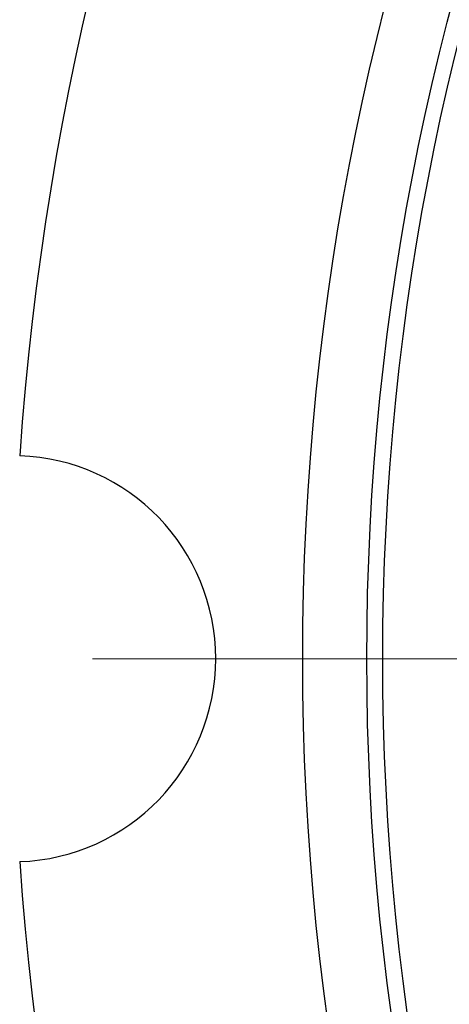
# Model space of a CAD drawing. Header units: millimetres. Extents: x -50 to 901, y -50 to 714.
# Tile 9 of 186: x -49.88 to -42.47, y -5.96 to 11.01. Entities that reach past the tile are written whole.
import ezdxf

# ---------------------------------------------------------------- set-up
doc = ezdxf.new("R2010")
doc.units = ezdxf.units.MM

# ---------------------------------------------------------------- blocks, each defined once
blk = doc.blocks.new('SW_CENTERMARKSYMBOL_0')
at = {"color": 0, "linetype": 'Continuous', "lineweight": 18}
blk.add_line((-10, 0), (-48.622, 0), dxfattribs=at)
blk = doc.blocks.new('SW_CENTERMARKSYMBOL_563')
at = {"color": 0, "linetype": 'Continuous', "lineweight": 18}
blk.add_line((-10, 0), (-48.622, 0), dxfattribs=at)
blk = doc.blocks.new('SW_CENTERMARKSYMBOL_1126')
at = {"color": 0, "linetype": 'Continuous', "lineweight": 18}
blk.add_line((-10, 0), (-48.622, 0), dxfattribs=at)
blk = doc.blocks.new('SW_CENTERMARKSYMBOL_1689')
at = {"color": 0, "linetype": 'Continuous', "lineweight": 18}
blk.add_line((-10, 0), (-48.622, 0), dxfattribs=at)
blk = doc.blocks.new('SW_CENTERMARKSYMBOL_2252')
at = {"color": 0, "linetype": 'Continuous', "lineweight": 18}
blk.add_line((-10, 0), (-48.622, 0), dxfattribs=at)

msp = doc.modelspace()

# ---------------------------------------------------------------- linework, layer by layer
at = {"color": 7, "linetype": 'Continuous', "lineweight": 25}
for radius in [45, 45, 45, 45, 45, 43.896, 43.896, 43.896, 43.896, 43.896, 43.622, 43.622, 43.622, 43.622, 43.622]:
    msp.add_circle((0, 0), radius, dxfattribs=at)
for centre, radius, start, end in [((0, 0), 50, 94.0115, 175.9885), ((0, 0), 50, 94.0115, 175.9885), ((0, 0), 50, 94.0115, 175.9885), ((0, 0), 50, 94.0115, 175.9885), ((0, 0), 50, 94.0115, 175.9885), ((-50, 0), 3.5, 272.0058, 87.9942), ((-50, 0), 3.5, 272.0058, 87.9942), ((-50, 0), 3.5, 272.0058, 87.9942), ((-50, 0), 3.5, 272.0058, 87.9942), ((-50, 0), 3.5, 272.0058, 87.9942), ((0, 0), 50, 184.0115, 265.9885), ((0, 0), 50, 184.0115, 265.9885), ((0, 0), 50, 184.0115, 265.9885), ((0, 0), 50, 184.0115, 265.9885), ((0, 0), 50, 184.0115, 265.9885)]:
    msp.add_arc(centre, radius, start, end, dxfattribs=at)

# ---------------------------------------------------------------- block references
at = {"color": 7, "linetype": 'Continuous', "lineweight": 18}
for name in ['SW_CENTERMARKSYMBOL_0', 'SW_CENTERMARKSYMBOL_563', 'SW_CENTERMARKSYMBOL_1126', 'SW_CENTERMARKSYMBOL_1689', 'SW_CENTERMARKSYMBOL_2252']:
    msp.add_blockref(name, (0, 0), dxfattribs=at)

doc.saveas('drawing.dxf')
